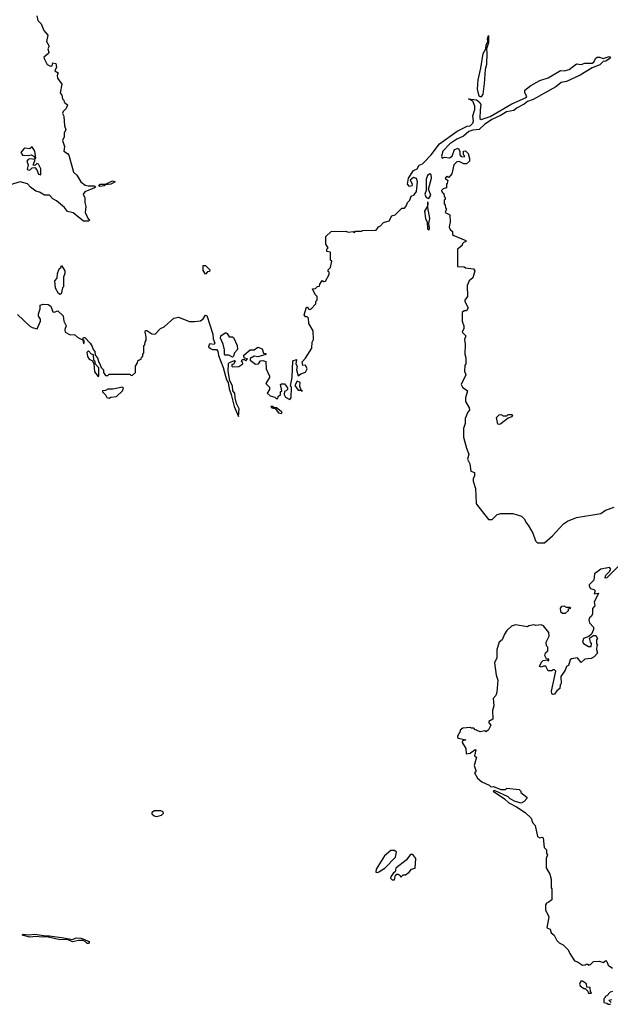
# Model space of a CAD drawing. Extents: x 1980017 to 2252640, y 74400 to 266395.
# Tile 107 of 256: x 2043732 to 2048573, y 215060 to 223123. Entities that reach past the tile are written whole.
import ezdxf

# ---------------------------------------------------------------- set-up
doc = ezdxf.new("R2010")
doc.units = 0

msp = doc.modelspace()

# ---------------------------------------------------------------- linework, layer by layer
at = {"layer": '0CON20XD'}
for points in [[(2043873.3, 223155), (2043880, 223115), (2043908.3, 223088.3), (2043929.2, 223035), (2043962, 222995), (2043952.5, 222945), (2043972.5, 222905), (2043962.5, 222885), (2043970, 222855), (2043967.5, 222845), (2043930, 222815), (2043932.5, 222805), (2043957, 222757), (2043985, 222742.5), (2043997.5, 222745), (2044005, 222770), (2044027.5, 222765), (2044032.5, 222735), (2044020, 222705), (2044048.3, 222688.3), (2044040, 222665), (2044043, 222643), (2044076.7, 222595), (2044063.8, 222525), (2044077.5, 222505), (2044082.5, 222475), (2044092.5, 222465), (2044096.4, 222446.4), (2044123.3, 222425), (2044112.5, 222395), (2044089.3, 222370.7), (2044083.3, 222355), (2044093, 222333), (2044098.8, 222255), (2044110, 222225), (2044097.5, 222195), (2044096.4, 222163.6), (2044083.3, 222135), (2044100, 222085), (2044092.5, 222045), (2044125, 222027.5), (2044133.9, 222013.9), (2044172, 221875), (2044200.8, 221850.8), (2044232.5, 221795), (2044268.6, 221768.6), (2044292.4, 221762.4), (2044343, 221763), (2044355.8, 221755), (2044345.6, 221745), (2044266.5, 221713.5), (2044251.2, 221695), (2044265.8, 221665), (2044266, 221625), (2044273.9, 221593.9), (2044268.8, 221545), (2044293, 221493), (2044307.5, 221485), (2044296.4, 221473.6), (2044255, 221472), (2044170, 221540), (2044125, 221552), (2044098.8, 221585), (2044035, 221639.2), (2044005, 221656.2), (2043975, 221686), (2043935, 221686.7), (2043895, 221710), (2043865, 221718), (2043820.9, 221750.9), (2043795, 221780), (2043735, 221793.8), (2043655, 221771.2)], [(2047505, 222490), (2047497.3, 222497.3), (2047484.1, 222555), (2047489.2, 222630.8), (2047511.3, 222725), (2047529.6, 222845), (2047552, 222885), (2047554.6, 222915), (2047570, 222945), (2047566.7, 222966.7), (2047575, 222993.3), (2047575.4, 222934.6), (2047557.5, 222885), (2047562.1, 222852.1), (2047556.9, 222755), (2047547.5, 222715), (2047538.8, 222601.2), (2047527.4, 222512.6), (2047515, 222491.8), (2047505, 222490)], [(2045464.2, 220055), (2045488.8, 219955), (2045526.2, 219873.8), (2045531.2, 219935), (2045510.3, 219980.3), (2045498.8, 220025), (2045496.2, 220065), (2045478, 220085), (2045475.7, 220125.7), (2045455.7, 220165.7), (2045440.8, 220245), (2045443, 220307), (2045453, 220317), (2045491.7, 220331.7), (2045500, 220325), (2045490, 220315), (2045488.3, 220301.7), (2045471.7, 220298.3), (2045470, 220285), (2045475, 220280), (2045528.3, 220281.7), (2045560, 220305), (2045558.3, 220318.3), (2045550, 220325), (2045555, 220340), (2045575, 220340), (2045585, 220330), (2045600, 220345), (2045571.7, 220351.7), (2045570, 220375), (2045621.7, 220418.3), (2045655, 220420), (2045685, 220440), (2045718.3, 220428.3), (2045731.7, 220391.7), (2045748.3, 220388.3), (2045748.3, 220381.7), (2045685, 220362.5), (2045653, 220367), (2045621.7, 220348.3), (2045620, 220335), (2045665, 220302.5), (2045690, 220305), (2045705, 220330), (2045725, 220332.5), (2045750, 220325), (2045752.5, 220265), (2045780, 220205), (2045778.3, 220191.7), (2045750, 220145), (2045780, 220115), (2045780, 220095), (2045760, 220065), (2045785, 220043.8), (2045822.5, 220032.5), (2045835, 220020), (2045848.3, 220021.7), (2045851.7, 220038.3), (2045870, 220055), (2045870, 220075), (2045880, 220085), (2045870, 220135), (2045878.3, 220141.7), (2045901.7, 220141.7), (2045927, 220107), (2045927.5, 220095), (2045917, 220083), (2045901.7, 220078.3), (2045900, 220055), (2045911.7, 220031.7), (2045945, 220012.5), (2045956.7, 220025), (2045960, 220115), (2045953, 220123), (2045966.7, 220195), (2045971.7, 220328.3), (2046000, 220340), (2045996.7, 220305), (2046006.7, 220285), (2046000, 220255), (2046015, 220207.5), (2046036.7, 220223.3), (2046075, 220237.5), (2046088.8, 220265), (2046075, 220292.5), (2046051.7, 220291.7), (2046048.3, 220321.7), (2046075, 220350), (2046127, 220433), (2046128.3, 220481.7), (2046140, 220505), (2046137.5, 220575), (2046102.5, 220635), (2046098.3, 220678.3), (2046088.3, 220688.3), (2046075, 220690), (2046062.5, 220705), (2046081.7, 220768.3), (2046088.3, 220768.3), (2046105, 220750), (2046118.3, 220751.7), (2046160, 220795), (2046160, 220815), (2046170, 220825), (2046170, 220855), (2046153, 220873), (2046131.7, 220918.3), (2046157, 220923), (2046171.7, 220938.3), (2046188.3, 220941.7), (2046191.7, 220958.3), (2046211.7, 220988.3), (2046225, 220980), (2046238.3, 220981.7), (2046270, 221035), (2046270, 221055), (2046261.7, 221061.7), (2046260, 221075), (2046280, 221095), (2046290, 221145), (2046280, 221155), (2046278.3, 221218.3), (2046250, 221225), (2046250, 221245), (2046260, 221255), (2046240, 221285), (2046241.7, 221348.3), (2046285, 221387.5), (2046405, 221392.5), (2046425, 221382.5), (2046465, 221387.5), (2046475, 221380), (2046485, 221390), (2046535, 221390), (2046545, 221397.5), (2046655, 221400), (2046673.6, 221426.4), (2046690, 221435), (2046715, 221463.3), (2046760, 221475), (2046783.6, 221516.4), (2046810, 221525), (2046865, 221580), (2046885, 221580), (2046900, 221595), (2046910, 221625), (2046930, 221645), (2046941.7, 221678.3), (2046965, 221687.5), (2046985, 221716.7), (2046993.8, 221795), (2046985, 221822.5), (2046960.7, 221829.3), (2046931.7, 221808.3), (2046949.3, 221779.3), (2046945, 221763.3), (2046928.3, 221758.3), (2046910, 221775), (2046920, 221825), (2046960.7, 221889.3), (2046989.3, 221900.7), (2047007, 221933), (2047035, 221943.3), (2047045, 221953.3), (2047105, 222016), (2047172.3, 222107.7), (2047318.6, 222211.4), (2047400.3, 222249.7), (2047425.2, 222254.8), (2047446.9, 222275), (2047450.8, 222295), (2047446, 222335), (2047462, 222388), (2047462.8, 222415), (2047446.4, 222456.4), (2047411.2, 222475), (2047477.2, 222467.2), (2047504.7, 222445), (2047512.9, 222425), (2047505.3, 222385), (2047504.5, 222314.5), (2047515, 222305.7), (2047588.8, 222331.2), (2047765, 222432.7), (2047882.9, 222485), (2047888.5, 222495), (2047872, 222525), (2047872, 222545), (2047922.5, 222585), (2047995, 222623.8), (2048065, 222646.2), (2048164.2, 222705.8), (2048195, 222703.8), (2048235, 222714), (2048295, 222761.2), (2048335, 222756.7), (2048365, 222766), (2048425, 222766), (2048438, 222775), (2048451.2, 222805), (2048465, 222816), (2048485, 222815.8), (2048515, 222804), (2048565, 222821.4), (2048574, 222815), (2048565, 222801.8), (2048535, 222784.6), (2048515, 222780.6), (2048486.1, 222753.9), (2048425, 222730), (2048325, 222669.2), (2048215, 222617.8), (2048171.6, 222608.4), (2048125.6, 222574.4), (2047940.9, 222469.1), (2047895, 222452.3), (2047868.2, 222431.8), (2047805, 222399.5), (2047781.1, 222378.9), (2047722, 222368), (2047679.2, 222340.8), (2047603.2, 222306.8), (2047543.1, 222265), (2047497.6, 222222.4), (2047445, 222218.9), (2047414, 222206), (2047370.2, 222169.8), (2047314.3, 222145), (2047258.9, 222105), (2047201.2, 222045), (2047188.8, 222005), (2047195, 221990), (2047215, 221997.5), (2047255, 221991.2), (2047277.5, 222005), (2047295, 222060), (2047325, 222070), (2047340, 222045), (2047340, 222015), (2047351.7, 222001.7), (2047375, 222000), (2047380, 222005), (2047370, 222015), (2047370, 222045), (2047385, 222050), (2047407, 222027), (2047420, 221985), (2047420, 221965), (2047395, 221942.5), (2047373.6, 221943.6), (2047335, 221962.5), (2047315, 221960), (2047290, 221935), (2047275, 221860), (2047248.3, 221831.7), (2047235, 221840), (2047220, 221825), (2047240, 221805), (2047237, 221783), (2047230, 221775), (2047230, 221745), (2047201.7, 221738.3), (2047190, 221725), (2047195, 221710), (2047208.3, 221698.3), (2047210, 221675), (2047220, 221665), (2047218.3, 221651.7), (2047210, 221645), (2047210, 221615), (2047220, 221605), (2047221.7, 221581.7), (2047230, 221575), (2047220, 221545), (2047257.5, 221525), (2047260, 221465), (2047255, 221440), (2047252.5, 221425), (2047260, 221405), (2047278.3, 221388.3), (2047280, 221365), (2047290, 221355), (2047390, 221315), (2047390, 221305), (2047375, 221300), (2047360, 221285), (2047360, 221275), (2047320, 221245), (2047321.7, 221101.7), (2047375, 221100), (2047385, 221090), (2047451.7, 221081.7), (2047462.5, 221065), (2047445, 221010), (2047417.5, 220985), (2047400, 220945), (2047403, 220857), (2047380, 220825), (2047380, 220815), (2047407, 220763), (2047395, 220740), (2047375, 220740), (2047360, 220725), (2047357.5, 220655), (2047373.3, 220615), (2047372.5, 220595), (2047360, 220565), (2047390, 220535), (2047377.5, 220505), (2047382.5, 220465), (2047380, 220385), (2047390, 220355), (2047390, 220305), (2047380, 220295), (2047377.5, 220245), (2047390, 220215), (2047351.2, 220135), (2047361.2, 220115), (2047402.5, 220085), (2047387, 220027), (2047387, 219997), (2047417.5, 219945), (2047420, 219925), (2047405, 219910), (2047383.9, 219856.1), (2047383.3, 219815), (2047370, 219775), (2047370, 219705), (2047393.6, 219613.6), (2047412.5, 219565), (2047402.5, 219525), (2047421.2, 219485), (2047430, 219425), (2047460, 219415), (2047460, 219385), (2047450, 219365), (2047450, 219345), (2047467.5, 219285), (2047472.5, 219165), (2047477.5, 219155), (2047575, 219030), (2047605, 219030), (2047645, 219070), (2047675, 219080), (2047775, 219080), (2047845, 219057.5), (2047866.4, 219036.4), (2047885, 219000), (2047900, 218985), (2047937, 218917), (2047960, 218855), (2047975, 218840), (2048035, 218840), (2048100, 218895), (2048190, 218995), (2048223, 219017), (2048295, 219047.5), (2048495, 219080), (2048533, 219107), (2048605, 219130)], [(2043865, 221990), (2043855.6, 222045), (2043835, 222082.5), (2043815, 222066.7), (2043775, 222071.2), (2043765, 222066.2), (2043742.5, 222035), (2043755, 222012.5), (2043805, 222010), (2043825, 222017.5), (2043846.7, 222006.7), (2043855, 221990), (2043865, 221990)], [(2043905, 221852.5), (2043905, 221902.5), (2043885, 221940), (2043873.6, 221946.4), (2043855, 221930), (2043843, 221933), (2043857.5, 221977.5), (2043815, 221982.5), (2043801.7, 221978.3), (2043790, 221965), (2043802.5, 221935), (2043792.5, 221895), (2043815, 221890), (2043835, 221910), (2043855, 221912.5), (2043873.6, 221893.6), (2043887, 221857), (2043905, 221852.5)], [(2047085, 221660), (2047103.3, 221685), (2047083.3, 221735), (2047106.2, 221825), (2047104.2, 221854.2), (2047095, 221860.8), (2047075, 221846.7), (2047065, 221816.7), (2047062.7, 221725), (2047053.7, 221695), (2047065, 221666.2), (2047085, 221660)], [(2044388, 221758), (2044377.5, 221765), (2044393, 221777), (2044435, 221775.6), (2044492.9, 221802.9), (2044513.3, 221795), (2044478.8, 221775), (2044435, 221770), (2044425, 221763.5), (2044388, 221758)], [(2047085, 221400), (2047092, 221415), (2047086, 221455), (2047092.5, 221495), (2047076.7, 221585), (2047080, 221625), (2047075, 221630), (2047073.3, 221596.7), (2047050, 221555), (2047059.4, 221495), (2047070.8, 221465), (2047075, 221410), (2047085, 221400)], [(2044065, 220872.5), (2044049.5, 220879.5), (2044026.7, 220925), (2044020, 220985), (2044040, 221005), (2044042.5, 221045), (2044056.7, 221083.3), (2044070, 221095), (2044075, 221110), (2044102.5, 221065), (2044102.5, 221045), (2044090, 221015), (2044090, 220935), (2044083, 220927), (2044072.5, 220877.5), (2044065, 220872.5)], [(2045255, 221040), (2045235, 221070), (2045235, 221110), (2045255, 221110), (2045290, 221075), (2045288.3, 221061.7), (2045271.7, 221058.3), (2045255, 221040)], [(2043715, 220708), (2043815, 220612), (2043835, 220601.2), (2043875, 220592.5), (2043902.5, 220655), (2043901.7, 220671.7), (2043887.5, 220695), (2043887.5, 220715), (2043900, 220755), (2043900, 220785), (2043925, 220792.5), (2043965, 220790), (2043986.1, 220776.1), (2044005, 220730), (2044015, 220727.5), (2044045, 220740), (2044088.3, 220698.3), (2044093.3, 220655), (2044112.5, 220615), (2044102.5, 220585), (2044103.6, 220563.6), (2044145, 220542.5), (2044180, 220545), (2044209.3, 220519.3), (2044231.7, 220508.3), (2044250, 220500), (2044255, 220470), (2044260, 220475), (2044260, 220495), (2044250, 220500), (2044255, 220520), (2044265, 220520), (2044310, 220475), (2044327, 220447), (2044333, 220423), (2044347, 220407), (2044350, 220375), (2044370, 220355), (2044380, 220315), (2044390, 220305), (2044400, 220275), (2044420, 220255), (2044420, 220235), (2044435, 220210), (2044455, 220210), (2044465, 220220), (2044635, 220220), (2044641.7, 220211.7), (2044655, 220210), (2044680, 220235), (2044680, 220285), (2044698.3, 220311.7), (2044701.7, 220328.3), (2044711.7, 220338.3), (2044728.3, 220341.7), (2044731.7, 220358.3), (2044740, 220365), (2044740, 220385), (2044750, 220395), (2044750, 220455), (2044758.3, 220461.7), (2044760, 220485), (2044770, 220495), (2044770, 220525), (2044760, 220565), (2044763.6, 220576.4), (2044775, 220577.5), (2044815, 220550), (2044841.7, 220548.3), (2044887, 220593), (2044915, 220607.5), (2044995, 220677.5), (2045035, 220686.7), (2045125, 220652.5), (2045165, 220652.5), (2045215, 220657.5), (2045236.4, 220673.6), (2045255, 220702.5), (2045265, 220700), (2045315, 220547.5), (2045318.8, 220508.8), (2045331.2, 220475), (2045325, 220463.3), (2045291.7, 220468.3), (2045281.7, 220458.3), (2045280, 220445), (2045295, 220430), (2045313, 220423), (2045345, 220423.3), (2045355, 220407.5), (2045362.7, 220372.7), (2045400.8, 220275), (2045428, 220175), (2045440.8, 220150.8), (2045448.8, 220098.8), (2045464.2, 220055)], [(2045475, 220360), (2045445, 220376), (2045416.1, 220376.1), (2045410, 220385), (2045410.7, 220420.7), (2045400, 220465), (2045376.7, 220515), (2045380, 220535), (2045415, 220557.5), (2045425, 220560), (2045433, 220553), (2045450, 220525), (2045475, 220526.2), (2045485, 220520), (2045513.8, 220455), (2045517.7, 220422.3), (2045493.3, 220395), (2045483.6, 220366.4), (2045475, 220360)], [(2044375, 220200), (2044380, 220205), (2044381.7, 220271.7), (2044350, 220305), (2044350, 220325), (2044340, 220335), (2044338.3, 220378.3), (2044320, 220385), (2044295, 220410), (2044283.6, 220396.4), (2044286.7, 220365), (2044302.3, 220342.3), (2044328.3, 220328.3), (2044340, 220305), (2044345, 220240), (2044375, 220200)], [(2046045, 220080), (2046050, 220085), (2046040, 220090), (2046028.3, 220118.3), (2046031.7, 220151.7), (2046005, 220162.5), (2045988.3, 220128.3), (2046015, 220090), (2046040, 220090), (2046045, 220080)], [(2044465, 220022.5), (2044478.3, 220031.7), (2044525, 220037.5), (2044575.9, 220084.1), (2044582.5, 220105), (2044575, 220112.5), (2044495, 220097.5), (2044455, 220097.5), (2044435, 220087.5), (2044410, 220085), (2044410, 220075), (2044435, 220050), (2044445, 220030), (2044465, 220022.5)], [(2045875, 219897.5), (2045882.5, 219905), (2045876.2, 219915), (2045836.7, 219945), (2045815, 219947.5), (2045803.3, 219956.7), (2045790, 219955), (2045800, 219945), (2045825, 219940), (2045854.1, 219904.1), (2045875, 219897.5)], [(2047665, 219807.5), (2047651.7, 219811.7), (2047640, 219865), (2047661.7, 219888.3), (2047675, 219890), (2047695, 219880), (2047725, 219880), (2047735, 219890), (2047765, 219890), (2047770, 219885), (2047765, 219870), (2047735, 219860), (2047675, 219812.5), (2047665, 219807.5)], [(2048655.6, 218664.4), (2048545, 218552.5), (2048530, 218550), (2048530, 218555), (2048537.5, 218575), (2048566.7, 218603.3), (2048577, 218623), (2048567, 218637), (2048495, 218623.3), (2048442.5, 218585), (2048437, 218533), (2048400, 218495), (2048400, 218485), (2048410, 218465), (2048437, 218457), (2048450, 218445), (2048441.7, 218421.7), (2048477.5, 218427.5), (2048452.5, 218375)], [(2048452.5, 218375), (2048440, 218355), (2048447, 218323), (2048428.3, 218301.7), (2048426.4, 218253.6), (2048416.7, 218235), (2048403.3, 218225), (2048397.5, 218205), (2048403, 218183), (2048435, 218147.5), (2048435, 218130), (2048418.3, 218091.7), (2048398.3, 218071.7), (2048354.4, 218055.6), (2048346.4, 218026.4), (2048353.9, 218013.9), (2048395, 217990), (2048415, 217990), (2048420, 218015), (2048410, 218025), (2048402.5, 218057.5), (2048435, 218080), (2048455, 218080), (2048466.7, 218055), (2048460, 218045), (2048460, 218015), (2048470, 218005), (2048462.5, 217997.5), (2048460, 217965), (2048467.5, 217935), (2048440, 217905), (2048415, 217892.5), (2048363, 217887), (2048335, 217860), (2048305, 217897.5), (2048255, 217890), (2048245, 217880), (2048230, 217835), (2048213.9, 217826.1), (2048202.7, 217797.3), (2048166.7, 217745), (2048170, 217685), (2048162.5, 217677.5), (2048160, 217645), (2048134.1, 217625.9), (2048115, 217600), (2048105, 217596.7), (2048093.8, 217603.8), (2048091.2, 217625), (2048127, 217787), (2048115, 217800), (2048101.7, 217798.3), (2048095, 217790), (2048065, 217790), (2048045, 217830), (2048025, 217830), (2048005, 217820), (2047992.5, 217825), (2048009.3, 217860.7), (2048023.9, 217876.1), (2048055, 217880), (2048063, 217873), (2048070, 217875), (2048070, 217885), (2048050, 217890), (2048036.7, 217915), (2048043, 217937), (2048060, 217955), (2048060, 217985), (2048050, 217995), (2048047.5, 218025), (2048072.5, 218075), (2048070, 218105), (2048025, 218160), (2048005, 218167.5), (2047963, 218163), (2047945, 218167.5), (2047905, 218160), (2047895, 218150), (2047795, 218166.7), (2047763, 218157), (2047725, 218120), (2047705, 218090), (2047687.5, 218045), (2047662.5, 218025), (2047642.5, 217965), (2047641.7, 217898.3), (2047623.3, 217855), (2047637.5, 217755), (2047650, 217715), (2047642.5, 217615), (2047635, 217590), (2047612.5, 217565), (2047617.5, 217505), (2047607.5, 217465), (2047610, 217395), (2047577.5, 217375), (2047577.5, 217365), (2047592.5, 217345), (2047575, 217307.5), (2047555, 217292.5), (2047545, 217300), (2047505, 217292.5), (2047461.7, 217311.7), (2047455, 217320), (2047435, 217320), (2047425, 217327.5), (2047365, 217320), (2047342.5, 217305), (2047342.5, 217295), (2047320, 217255), (2047320, 217245), (2047328.3, 217238.3), (2047390, 217225), (2047361.7, 217218.3), (2047360, 217205), (2047387.5, 217155), (2047391.7, 217111.7), (2047425, 217116.7), (2047465, 217147.5), (2047470, 217145), (2047460, 217095), (2047477.5, 217085), (2047457.5, 217015), (2047470, 216975), (2047470, 216965), (2047460, 216955), (2047485, 216912.5), (2047521.2, 216881.2), (2047580, 216855), (2047595, 216840), (2047615, 216842.5), (2047675, 216820), (2047715, 216820), (2047725, 216830), (2047825, 216820), (2047840, 216805), (2047840, 216795), (2047890, 216755), (2047890, 216745), (2047868.3, 216721.7), (2047843, 216707), (2047791.9, 216721.9), (2047753, 216743), (2047735, 216760), (2047625, 216810), (2047612.5, 216805), (2047705, 216743.8), (2047740.8, 216710.8), (2047805, 216678), (2047875, 216631.2), (2047923, 216583), (2047935, 216550), (2047957.5, 216525), (2047976.7, 216435), (2047995, 216424), (2048015, 216427.5), (2048022.5, 216422.5), (2048030, 216345), (2048050, 216325), (2048050, 216295), (2048057.5, 216285), (2048047.5, 216255), (2048048.3, 216178.3), (2048077.5, 216125), (2048087.5, 216085), (2048087.5, 216015), (2048092.5, 216005), (2048092.5, 215915), (2048065, 215893.3), (2048050.7, 215889.3), (2048042.5, 215875), (2048042.5, 215835), (2048068.8, 215775), (2048052.5, 215685), (2048080, 215675), (2048087.5, 215645), (2048112.5, 215625), (2048135, 215582.5), (2048155, 215562.5), (2048186.4, 215546.4), (2048226.4, 215506.4), (2048240, 215475), (2048280, 215415), (2048305, 215407.5), (2048345, 215380), (2048367, 215383), (2048375, 215390), (2048388.3, 215388.3), (2048395, 215380), (2048410, 215385), (2048435, 215410), (2048485, 215412.5), (2048515, 215402.5), (2048535, 215420), (2048545, 215410), (2048555, 215380), (2048590, 215355)], [(2048182.3, 218262.3), (2048205, 218262.5), (2048230, 218285), (2048231.7, 218298.3), (2048250, 218305), (2048245, 218310), (2048215, 218310), (2048195, 218320), (2048171.7, 218318.3), (2048161.2, 218305), (2048165, 218277.5), (2048182.3, 218262.3)], [(2044855, 216597.5), (2044875, 216602.5), (2044895, 216610), (2044910, 216625), (2044907.5, 216635), (2044890, 216645), (2044837, 216643), (2044815, 216630), (2044815, 216620), (2044835, 216603.3), (2044855, 216597.5)], [(2046665, 216138.8), (2046675, 216144.2), (2046725.5, 216174.5), (2046812.5, 216265), (2046820, 216305), (2046805, 216320), (2046775, 216320), (2046722.5, 216275), (2046654, 216166), (2046652.3, 216142.3), (2046665, 216138.8)], [(2046805, 216080), (2046813.6, 216116.4), (2046823, 216127), (2046835, 216126.7), (2046850, 216115), (2046855, 216100), (2046875, 216120), (2046895, 216120), (2046925, 216142.5), (2046943.9, 216166.1), (2046972.5, 216175), (2046980, 216255), (2046955, 216286.7), (2046934.2, 216285.8), (2046899.5, 216240.5), (2046816.4, 216173.6), (2046810, 216145), (2046795, 216137.5), (2046773, 216103), (2046772.5, 216092.5), (2046785, 216080), (2046805, 216080)], [(2044285, 215557.5), (2044272.2, 215572.2), (2044251.3, 215581.3), (2044215, 215582.3), (2044165, 215571.5), (2044125, 215591.2), (2044065, 215586.9), (2043955, 215612.2), (2043915, 215609.5), (2043865, 215616), (2043815, 215609.1), (2043751.2, 215625), (2043760, 215635), (2043805, 215630), (2043855, 215635.4), (2043945, 215620), (2043975, 215621.9), (2044095, 215605.3), (2044165, 215590.5), (2044195, 215603.1), (2044235, 215601.9), (2044302, 215575), (2044302.5, 215565), (2044295, 215558.6), (2044285, 215557.5)], [(2048415, 215150), (2048420, 215155), (2048410, 215165), (2048408.3, 215198.3), (2048381.7, 215201.7), (2048378.3, 215228.3), (2048345, 215250), (2048331.7, 215248.3), (2048320, 215225), (2048325, 215210), (2048355, 215190), (2048368.3, 215188.3), (2048388.3, 215168.3), (2048391.7, 215151.7), (2048415, 215150)], [(2048590, 215165), (2048571.7, 215158.3), (2048545, 215130), (2048530, 215125), (2048530, 215115), (2048520, 215105), (2048520, 215075), (2048545, 215070), (2048555, 215060), (2048575, 215060)], [(2048580, 215075), (2048560, 215095), (2048585, 215100)]]:
    msp.add_lwpolyline(points, dxfattribs=at)

doc.saveas('drawing.dxf')
